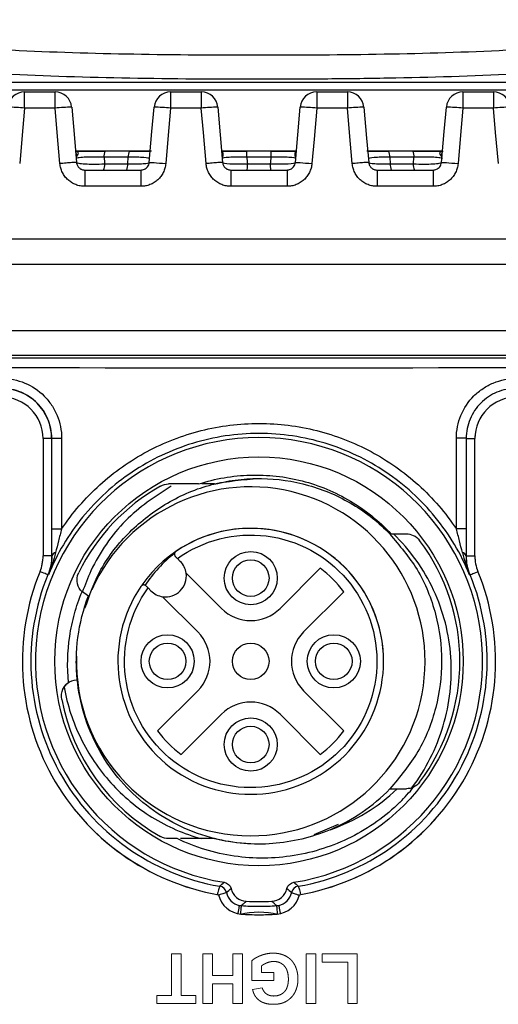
# Model space of a CAD drawing. Header units: millimetres. Extents: x 10 to 272, y 8 to 208.
# Tile 33 of 36: x 157 to 167, y 93 to 112. Entities that reach past the tile are written whole.
import ezdxf

# ---------------------------------------------------------------- set-up
doc = ezdxf.new("R2010")
doc.units = ezdxf.units.MM
doc.linetypes.add('HIDDEN', pattern=[1.905, 1.27, -0.635])

msp = doc.modelspace()

# ---------------------------------------------------------------- linework, layer by layer
at = {"color": 7, "linetype": 'Continuous', "lineweight": 25}
for p, q in [((168.029, 110.988), (156.173, 110.988)), ((156.22, 111.152), (167.982, 111.152)), ((157.394, 110.628), (157.394, 110.956)), ((157.394, 110.956), (158.008, 110.956)), ((158.008, 110.628), (158.008, 110.956)), ((160.327, 110.956), (160.942, 110.956)), ((160.327, 110.956), (160.327, 110.628)), ((160.942, 110.956), (160.942, 110.628)), ((163.26, 110.956), (163.26, 110.628)), ((163.26, 110.956), (163.875, 110.956)), ((163.875, 110.956), (163.875, 110.628)), ((166.194, 110.956), (166.194, 110.628)), ((166.194, 110.956), (166.808, 110.956)), ((166.808, 110.956), (166.808, 110.628)), ((158.008, 110.628), (157.394, 110.628)), ((160.942, 110.628), (160.327, 110.628)), ((161.274, 110.652), (161.371, 109.541)), ((162.831, 109.541), (162.928, 110.652)), ((163.875, 110.628), (163.26, 110.628)), ((166.808, 110.628), (166.194, 110.628)), ((158.419, 109.756), (158.419, 109.756)), ((159.943, 109.769), (158.423, 109.769)), ((159.477, 109.645), (158.991, 109.645)), ((159.465, 109.513), (159.477, 109.645)), ((162.837, 109.769), (161.364, 109.769)), ((162.346, 109.645), (161.856, 109.645)), ((165.785, 109.769), (164.263, 109.769)), ((164.726, 109.645), (164.737, 109.513)), ((165.212, 109.645), (164.726, 109.645)), ((165.2, 109.513), (165.212, 109.645)), ((159.002, 109.513), (159.465, 109.513)), ((161.867, 109.513), (162.335, 109.513)), ((164.737, 109.513), (165.2, 109.513)), ((158.604, 109.389), (159.732, 109.389)), ((161.537, 109.389), (162.665, 109.389)), ((164.47, 109.389), (165.598, 109.389)), ((159.732, 109.062), (158.604, 109.062)), ((162.665, 109.062), (161.537, 109.062)), ((165.598, 109.062), (164.47, 109.062)), ((180.491, 108.002), (143.711, 108.002)), ((143.711, 107.502), (180.491, 107.502)), ((143.711, 106.169), (180.491, 106.169)), ((178.601, 105.669), (145.601, 105.669)), ((157.938, 104.006), (157.768, 104.006)), ((157.768, 104.002), (157.768, 101.652)), ((157.941, 104.008), (157.938, 104.006)), ((157.938, 104.006), (157.938, 101.651)), ((157.941, 104.008), (158.139, 104.008)), ((157.941, 102.189), (157.941, 104.008)), ((158.139, 104.008), (158.139, 102.189)), ((166.063, 102.189), (166.063, 104.008)), ((166.262, 104.008), (166.063, 104.008)), ((166.262, 104.008), (166.262, 102.189)), ((166.264, 104.006), (166.262, 104.008)), ((166.264, 101.651), (166.264, 104.006)), ((166.264, 104.006), (166.434, 104.006)), ((166.434, 101.652), (166.434, 104.002)), ((161.21, 103.092), (160.951, 103.092)), ((157.941, 102.189), (158.139, 102.189)), ((166.262, 102.189), (166.063, 102.189)), ((157.938, 101.651), (157.768, 101.651)), ((160.462, 101.597), (160.52, 101.539)), ((166.264, 101.651), (166.434, 101.651)), ((162.524, 100.596), (163.332, 101.404)), ((160.638, 101.303), (161.345, 100.596)), ((158.661, 100.856), (158.556, 100.926)), ((159.931, 100.949), (159.873, 101.007)), ((163.803, 100.932), (162.995, 100.124)), ((158.678, 100.849), (158.661, 100.856)), ((160.874, 100.124), (160.167, 100.831)), ((158.453, 99.168), (158.435, 99.166)), ((160.066, 98.138), (160.874, 98.946)), ((162.995, 98.946), (163.803, 98.138)), ((161.345, 98.474), (160.537, 97.666)), ((163.332, 97.666), (162.524, 98.474)), ((163.689, 96.259), (163.202, 96.057)), ((161.446, 94.896), (161.446, 94.896)), ((162.757, 94.896), (162.757, 94.896))]:
    msp.add_line(p, q, dxfattribs=at)
at = {"color": 7, "linetype": 'HIDDEN', "lineweight": 18}
for p, q in [((157.768, 104.002), (157.768, 101.652)), ((166.434, 101.652), (166.434, 104.002)), ((160.345, 93.669), (160.537, 93.669)), ((160.345, 92.835), (160.345, 93.669)), ((160.537, 93.669), (160.537, 92.835)), ((160.973, 92.669), (160.973, 93.669)), ((160.973, 93.669), (161.165, 93.669)), ((161.165, 93.669), (161.165, 93.233)), ((161.575, 93.233), (161.575, 93.669)), ((161.575, 93.669), (161.768, 93.669)), ((161.768, 93.669), (161.768, 92.669)), ((163.05, 92.669), (163.05, 93.669)), ((163.05, 93.669), (163.242, 93.669)), ((163.242, 93.669), (163.242, 92.669)), ((163.37, 93.669), (164.075, 93.669)), ((163.37, 93.502), (163.37, 93.669)), ((164.075, 93.669), (164.075, 92.669)), ((161.96, 93.13), (161.96, 93.532)), ((162.152, 93.427), (162.152, 93.297)), ((163.883, 93.502), (163.37, 93.502)), ((163.883, 92.669), (163.883, 93.502)), ((161.165, 93.233), (161.575, 93.233)), ((162.152, 93.297), (162.396, 93.297)), ((162.396, 93.297), (162.396, 93.13)), ((161.165, 93.066), (161.165, 92.669)), ((161.575, 93.066), (161.165, 93.066)), ((161.575, 92.669), (161.575, 93.066)), ((162.396, 93.13), (161.96, 93.13)), ((160.05, 92.669), (160.05, 92.835)), ((160.05, 92.835), (160.345, 92.835)), ((160.537, 92.835), (160.832, 92.835)), ((160.832, 92.835), (160.832, 92.669)), ((161.973, 92.951), (162.165, 92.989)), ((160.832, 92.669), (160.05, 92.669)), ((161.165, 92.669), (160.973, 92.669)), ((161.768, 92.669), (161.575, 92.669)), ((163.242, 92.669), (163.05, 92.669)), ((164.075, 92.669), (163.883, 92.669))]:
    msp.add_line(p, q, dxfattribs=at)
at = {"color": 7, "linetype": 'Continuous', "lineweight": 25, "flags": 128}
for points in [[(157.394, 110.628), (157.339, 110.007), (157.297, 109.518)], [(158.106, 109.518), (158.051, 110.14), (158.008, 110.628)], [(158.341, 110.652), (158.395, 110.03), (158.438, 109.541)], [(159.898, 109.541), (159.952, 110.163), (159.995, 110.652)], [(160.327, 110.628), (160.273, 110.007), (160.23, 109.518)], [(161.039, 109.518), (160.985, 110.14), (160.942, 110.628)], [(163.26, 110.628), (163.206, 110.007), (163.163, 109.518)], [(163.972, 109.518), (163.918, 110.14), (163.875, 110.628)], [(164.207, 110.652), (164.262, 110.03), (164.304, 109.541)], [(165.765, 109.541), (165.819, 110.163), (165.862, 110.652)], [(166.194, 110.628), (166.139, 110.007), (166.097, 109.518)], [(166.906, 109.518), (166.851, 110.14), (166.808, 110.628)], [(158.991, 109.645), (159, 109.53), (159.002, 109.513)], [(157.938, 101.651), (157.939, 101.651), (157.943, 101.65)], [(166.26, 101.65), (166.263, 101.651), (166.264, 101.651)], [(157.863, 101.272), (157.859, 101.273), (157.848, 101.278), (157.831, 101.285), (157.808, 101.294), (157.78, 101.306), (157.748, 101.319), (157.714, 101.333), (157.706, 101.336)], [(166.339, 101.272), (166.343, 101.273), (166.354, 101.278), (166.371, 101.285), (166.394, 101.294), (166.422, 101.306), (166.454, 101.319), (166.488, 101.333), (166.496, 101.336)], [(157.873, 101.27), (157.869, 101.27), (157.865, 101.271), (157.863, 101.272)], [(166.339, 101.272), (166.338, 101.271), (166.333, 101.27), (166.33, 101.27)], [(161.706, 94.64), (161.705, 94.636), (161.703, 94.624), (161.699, 94.606), (161.694, 94.582), (161.688, 94.552), (161.682, 94.519), (161.674, 94.482), (161.673, 94.475)], [(162.496, 94.64), (162.497, 94.636), (162.499, 94.624), (162.503, 94.606), (162.508, 94.582), (162.514, 94.552), (162.521, 94.519), (162.528, 94.482), (162.529, 94.475)]]:
    msp.add_lwpolyline(points, dxfattribs=at)
at = {"color": 7, "linetype": 'Continuous', "lineweight": 25}
for centre, radius in [((162.101, 99.535), 4.1), ((161.935, 101.204), 0.533), ((161.935, 101.204), 0.367), ((160.266, 99.535), 0.533), ((163.603, 99.535), 0.533), ((160.266, 99.535), 0.367), ((161.935, 99.535), 0.367), ((163.603, 99.535), 0.367), ((161.935, 97.866), 0.533), ((161.935, 97.866), 0.367)]:
    msp.add_circle(centre, radius, dxfattribs=at)
for centre, radius, start, end in [((157.394, 110.622), 0.333, 90, 175), ((158.008, 110.622), 0.333, 5, 90), ((160.327, 110.622), 0.333, 90, 175), ((160.942, 110.622), 0.333, 5, 90), ((163.26, 110.622), 0.333, 90, 175), ((163.875, 110.622), 0.333, 5, 90), ((166.194, 110.622), 0.333, 90, 175), ((166.808, 110.622), 0.333, 5, 90), ((156.894, 105.866), 4.789, 84.0057, 87.9894), ((158.509, 105.866), 4.789, 92.0106, 95.9943), ((159.827, 105.866), 4.789, 84.0057, 87.9894), ((161.442, 105.866), 4.789, 92.0106, 95.9943), ((162.76, 105.866), 4.789, 84.0057, 87.9894), ((164.375, 105.866), 4.789, 92.0106, 95.9943), ((165.694, 105.866), 4.789, 84.0057, 87.9894), ((167.309, 105.866), 4.789, 92.0106, 95.9943), ((158.532, 109.767), 0.113, 185.7211, 225.5001), ((159.197, 109.669), 0.208, 151.4586, 186.7236), ((159.714, 109.67), 0.239, 155.5836, 185.9439), ((161.454, 109.691), 0.0959, 185.1175, 205.7377), ((162.748, 109.691), 0.0959, 334.2623, 354.8825), ((164.488, 109.67), 0.239, 354.0561, 24.4164), ((165.005, 109.669), 0.208, 353.2764, 28.5414), ((165.671, 109.767), 0.113, 314.4999, 354.2789), ((158.795, 109.488), 0.209, 331.5956, 6.6991), ((159.228, 109.488), 0.238, 335.5234, 5.9559), ((164.974, 109.488), 0.238, 174.0441, 204.4766), ((165.408, 109.488), 0.209, 173.3009, 208.4044), ((156.934, 104.002), 0.833, 0, 90), ((167.268, 104.002), 0.833, 90, 180), ((162.101, 99.535), 4.487, 278.9434, 261.0566), ((162.101, 99.535), 4.033, 119.405, 153.8312), ((161.935, 99.535), 3.5, 270, 155.8264), ((161.935, 99.535), 2.667, 145.7135, 124.2865), ((161.935, 99.535), 2.667, 90, 145.0136), ((161.935, 99.535), 2.667, 0, 90), ((162.101, 99.535), 4.033, 323.0656, 36.9344), ((158.033, 101.623), 0.0942, 99.2169, 163.2987), ((166.169, 101.623), 0.0942, 16.7013, 80.7831), ((156.934, 101.652), 0.833, 337.7265, 0), ((162.101, 99.535), 2.75, 128.0648, 146.3064), ((160.226, 101.244), 0.417, 8.1301, 45), ((167.268, 101.652), 0.833, 180, 202.2735), ((162.101, 99.535), 4.75, 157.7265, 260.1846), ((162.101, 99.535), 4.75, 279.8154, 22.2735), ((161.935, 99.535), 2.333, 36.7868, 53.2132), ((162.101, 99.535), 4.58, 157.7193, 260.0737), ((160.226, 101.244), 0.417, 261.8699, 8.1301), ((162.101, 99.535), 4.58, 279.9263, 22.2807), ((160.226, 101.244), 0.417, 225, 261.8699), ((161.935, 101.185), 0.833, 225, 315), ((160.285, 99.535), 0.833, 315, 45), ((163.585, 99.535), 0.833, 135, 225), ((161.935, 99.535), 3.5, 178.322, 270), ((162.101, 99.535), 4.033, 190.9188, 240.595), ((161.935, 97.885), 0.833, 45, 135), ((161.935, 99.535), 2.333, 216.7868, 233.2132), ((161.935, 99.535), 2.333, 306.7868, 323.2132), ((162.101, 99.535), 3.667, 292.9123, 315.7914), ((162.101, 99.535), 4, 315, 320.9015), ((151.146, 106.99), 15.701, 310.3489, 310.7905), ((161.283, 94.86), 0.167, 12.4208, 80.0559), ((161.283, 94.86), 0.167, 12.4254, 80.057), ((162.919, 94.86), 0.167, 99.9441, 167.5792), ((162.919, 94.86), 0.167, 99.943, 167.5746), ((173.05, 106.983), 15.692, 229.2094, 229.6512), ((161.779, 94.963), 0.5, 192.5256, 265.9759), ((151.476, 106.542), 15.33, 310.5642, 311.0286), ((162.423, 94.963), 0.5, 274.0241, 347.4744), ((172.777, 106.601), 15.408, 228.9726, 229.4346), ((162.905, 94.416), 1.179, 169.3005, 177.5683), ((162.101, 99.535), 4.82, 266.9692, 273.0308), ((161.297, 94.416), 1.179, 2.4317, 10.6995), ((162.101, 92.835), 1.667, 77.0346, 102.9654), ((162.101, 99.535), 5.083, 265.9759, 274.0241)]:
    msp.add_arc(centre, radius, start, end, dxfattribs=at)
at = {"color": 7, "linetype": 'HIDDEN', "lineweight": 18}
for centre, radius, start, end in [((156.934, 104.002), 0.833, 0, 90), ((167.268, 104.002), 0.833, 90, 180), ((156.934, 101.652), 0.833, 337.7265, 0), ((167.268, 101.652), 0.833, 180, 202.2735), ((162.101, 99.535), 4.75, 157.7265, 260.1846), ((162.101, 99.535), 4.75, 279.8154, 22.2735), ((161.779, 94.963), 0.5, 192.5256, 265.9759), ((162.423, 94.963), 0.5, 274.0241, 347.4744), ((162.101, 99.535), 5.083, 265.9759, 274.0241)]:
    msp.add_arc(centre, radius, start, end, dxfattribs=at)
at = {"color": 7, "linetype": 'Continuous', "lineweight": 25}
for centre, major_axis, ratio, start_param, end_param in [((162.101, 113.185), (433.133, 0), 0.017455, 4.674373, 4.750405), ((162.101, 112.985), (433.333, 0), 0.017447, 4.674373, 4.750405), ((156.938, 104.005), (0.707, 0.707), 0.999817, 5.497939, 7.068431)]:
    msp.add_ellipse(centre, major_axis=major_axis, ratio=ratio, start_param=start_param, end_param=end_param, dxfattribs=at)
for points, knots in [([(152.548, 112.404), (153.256, 112.217), (153.995, 112.089), (155.145, 111.947), (155.535, 111.908), (156.33, 111.843), (156.733, 111.817), (157.945, 111.755), (158.762, 111.731), (160.415, 111.702), (161.251, 111.697), (162.941, 111.697), (163.781, 111.702), (165.44, 111.731), (166.261, 111.755), (167.479, 111.818), (167.882, 111.844), (168.673, 111.908), (169.062, 111.947), (170.208, 112.089), (170.946, 112.217), (171.654, 112.404)], [0, 0, 0, 0, 0.125, 0.125, 0.1875, 0.1875, 0.25, 0.25, 0.375, 0.375, 0.5, 0.5, 0.625, 0.625, 0.75, 0.75, 0.8125, 0.8125, 0.875, 0.875, 1, 1, 1, 1]), ([(171.911, 111.953), (171.19, 111.758), (170.438, 111.623), (169.265, 111.474), (168.867, 111.433), (168.056, 111.364), (167.642, 111.337), (166.389, 111.27), (165.544, 111.245), (164.262, 111.222), (163.832, 111.217), (162.967, 111.21), (162.532, 111.208), (161.222, 111.208), (160.36, 111.214), (158.657, 111.245), (157.816, 111.27), (156.571, 111.336), (156.157, 111.364), (155.342, 111.432), (154.942, 111.473), (153.765, 111.623), (153.012, 111.758), (152.292, 111.953)], [0, 0, 0, 0, 0.125, 0.125, 0.1875, 0.1875, 0.25, 0.25, 0.375, 0.375, 0.4375, 0.4375, 0.5, 0.5, 0.625, 0.625, 0.75, 0.75, 0.8125, 0.8125, 0.875, 0.875, 1, 1, 1, 1]), ([(158.413, 109.769), (158.484, 109.769), (158.578, 109.769), (158.734, 109.769), (158.79, 109.769), (158.902, 109.769), (158.958, 109.769), (159.014, 109.769)], [0, 0, 0, 0, 0.5, 0.5, 0.75, 0.75, 1, 1, 1, 1]), ([(158.413, 109.769), (158.433, 109.769), (158.448, 109.764), (158.466, 109.75), (158.469, 109.741), (158.469, 109.715), (158.461, 109.698), (158.452, 109.686)], [0, 0, 0, 0, 0.25, 0.25, 0.5, 0.5, 1, 1, 1, 1]), ([(158.452, 109.686), (158.445, 109.675), (158.439, 109.664), (158.435, 109.653), (158.433, 109.644), (158.431, 109.636), (158.431, 109.628), (158.431, 109.624), (158.431, 109.621), (158.431, 109.618), (158.431, 109.617), (158.431, 109.617), (158.431, 109.616)], [0, 0, 0, 0, 0.0001658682, 0.0001658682, 0.0001658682, 0.0002887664, 0.0002887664, 0.0002887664, 0.00033748, 0.00033748, 0.00033748, 0.0003433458, 0.0003433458, 0.0003433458, 0.0003433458]), ([(158.991, 109.645), (158.919, 109.648), (158.845, 109.649), (158.708, 109.649), (158.644, 109.648), (158.54, 109.642), (158.498, 109.638), (158.444, 109.628), (158.431, 109.623), (158.431, 109.616)], [0, 0, 0, 0, 0.25, 0.25, 0.5, 0.5, 0.75, 0.75, 1, 1, 1, 1]), ([(159.904, 109.616), (159.905, 109.626), (159.865, 109.634), (159.71, 109.645), (159.598, 109.647), (159.477, 109.645)], [0, 0, 0, 0, 0.5, 0.5, 1, 1, 1, 1]), ([(159.497, 109.769), (159.512, 109.769), (159.6, 109.769), (159.759, 109.769), (159.864, 109.769), (159.918, 109.769)], [0, 0, 0, 0, 0.095348, 0.541749, 1, 1, 1, 1]), ([(161.351, 109.769), (161.384, 109.769), (161.463, 109.769), (161.643, 109.769), (161.786, 109.769), (161.858, 109.769)], [0, 0, 0, 0, 0.265881, 0.632951, 1, 1, 1, 1]), ([(161.352, 109.754), (161.354, 109.753), (161.359, 109.751), (161.372, 109.735), (161.38, 109.697), (161.372, 109.668), (161.368, 109.65)], [0, 0, 0, 0, 0.039373, 0.095323, 0.428053, 1, 1, 1, 1]), ([(161.856, 109.645), (161.79, 109.647), (161.723, 109.648), (161.602, 109.647), (161.547, 109.645), (161.412, 109.637), (161.363, 109.627), (161.364, 109.616)], [0, 0, 0, 0, 0.25, 0.25, 0.5, 0.5, 1, 1, 1, 1]), ([(161.856, 109.645), (161.856, 109.68), (161.857, 109.712), (161.857, 109.756), (161.858, 109.769), (161.858, 109.769)], [0, 0, 0, 0, 0.5, 0.5, 1, 1, 1, 1]), ([(162.346, 109.645), (162.346, 109.68), (162.346, 109.712), (162.345, 109.756), (162.345, 109.769), (162.344, 109.769)], [0, 0, 0, 0, 0.5, 0.5, 1, 1, 1, 1]), ([(162.344, 109.769), (162.416, 109.769), (162.559, 109.769), (162.739, 109.769), (162.818, 109.769), (162.851, 109.769)], [0, 0, 0, 0, 0.367012, 0.734104, 1, 1, 1, 1]), ([(162.838, 109.616), (162.839, 109.627), (162.79, 109.637), (162.656, 109.645), (162.6, 109.647), (162.479, 109.648), (162.412, 109.647), (162.346, 109.645)], [0, 0, 0, 0, 0.5, 0.5, 0.75, 0.75, 1, 1, 1, 1]), ([(162.834, 109.65), (162.83, 109.669), (162.824, 109.698), (162.829, 109.739), (162.846, 109.752), (162.85, 109.755)], [0, 0, 0, 0, 0.597002, 0.90482, 1, 1, 1, 1]), ([(164.284, 109.769), (164.297, 109.769), (164.349, 109.769), (164.495, 109.769), (164.635, 109.769), (164.705, 109.769)], [0, 0, 0, 0, 0.136059, 0.567993, 1, 1, 1, 1]), ([(164.726, 109.645), (164.665, 109.646), (164.607, 109.646), (164.5, 109.644), (164.453, 109.643), (164.338, 109.635), (164.297, 109.626), (164.298, 109.616)], [0, 0, 0, 0, 0.25, 0.25, 0.5, 0.5, 1, 1, 1, 1]), ([(165.188, 109.769), (165.244, 109.769), (165.3, 109.769), (165.412, 109.769), (165.468, 109.769), (165.625, 109.769), (165.718, 109.769), (165.789, 109.769)], [0, 0, 0, 0, 0.25, 0.25, 0.5, 0.5, 1, 1, 1, 1]), ([(165.771, 109.616), (165.772, 109.623), (165.758, 109.628), (165.704, 109.638), (165.663, 109.642), (165.558, 109.648), (165.494, 109.649), (165.357, 109.649), (165.283, 109.648), (165.212, 109.645)], [0, 0, 0, 0, 0.25, 0.25, 0.5, 0.5, 0.75, 0.75, 1, 1, 1, 1]), ([(165.75, 109.686), (165.741, 109.698), (165.733, 109.715), (165.734, 109.741), (165.736, 109.75), (165.754, 109.764), (165.77, 109.769), (165.789, 109.769)], [0, 0, 0, 0, 0.5, 0.5, 0.75, 0.75, 1, 1, 1, 1]), ([(165.75, 109.686), (165.757, 109.675), (165.763, 109.664), (165.767, 109.653), (165.77, 109.644), (165.771, 109.636), (165.771, 109.628), (165.772, 109.624), (165.771, 109.621), (165.771, 109.618), (165.771, 109.617), (165.771, 109.617), (165.771, 109.616)], [0, 0, 0, 0, 0.0001658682, 0.0001658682, 0.0001658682, 0.0002887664, 0.0002887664, 0.0002887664, 0.00033748, 0.00033748, 0.00033748, 0.0003433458, 0.0003433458, 0.0003433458, 0.0003433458]), ([(165.781, 109.778), (165.782, 109.773), (165.783, 109.765), (165.783, 109.758), (165.783, 109.755), (165.783, 109.756), (165.783, 109.756)], [0, 0, 0, 0, 0.391323, 0.660938, 0.892215, 1, 1, 1, 1]), ([(158.438, 109.541), (158.438, 109.542), (158.43, 109.542), (158.398, 109.541), (158.373, 109.539), (158.308, 109.535), (158.269, 109.532), (158.187, 109.525), (158.145, 109.521), (158.106, 109.518)], [0, 0, 0, 0, 0.25, 0.25, 0.5, 0.5, 0.75, 0.75, 1, 1, 1, 1]), ([(158.604, 109.062), (158.588, 109.062), (158.558, 109.063), (158.512, 109.07), (158.467, 109.08), (158.408, 109.1), (158.339, 109.134), (158.265, 109.19), (158.202, 109.259), (158.154, 109.339), (158.119, 109.426), (158.11, 109.487), (158.106, 109.518)], [0, 0, 0, 0, 0.062082, 0.123991, 0.186268, 0.249446, 0.374477, 0.498751, 0.622897, 0.748779, 0.874884, 1, 1, 1, 1]), ([(158.438, 109.541), (158.439, 109.53), (158.442, 109.509), (158.455, 109.479), (158.471, 109.454), (158.491, 109.432), (158.513, 109.415), (158.535, 109.403), (158.559, 109.395), (158.581, 109.39), (158.596, 109.389), (158.604, 109.389)], [0, 0, 0, 0, 0.134379, 0.26294, 0.385683, 0.502607, 0.613713, 0.719003, 0.818479, 0.912143, 1, 1, 1, 1]), ([(158.438, 109.541), (158.438, 109.535), (158.453, 109.529), (158.512, 109.519), (158.555, 109.515), (158.66, 109.51), (158.724, 109.508), (158.859, 109.508), (158.931, 109.51), (159.002, 109.513)], [0, 0, 0, 0, 0.25, 0.25, 0.5, 0.5, 0.75, 0.75, 1, 1, 1, 1]), ([(159.465, 109.513), (159.585, 109.511), (159.696, 109.512), (159.853, 109.523), (159.897, 109.531), (159.898, 109.541)], [0, 0, 0, 0, 0.5, 0.5, 1, 1, 1, 1]), ([(159.732, 109.389), (159.743, 109.39), (159.766, 109.391), (159.801, 109.403), (159.835, 109.423), (159.866, 109.453), (159.89, 109.494), (159.895, 109.525), (159.898, 109.541)], [0, 0, 0, 0, 0.134039, 0.281131, 0.441276, 0.614474, 0.800719, 1, 1, 1, 1]), ([(160.23, 109.518), (160.228, 109.503), (160.225, 109.472), (160.214, 109.427), (160.199, 109.383), (160.174, 109.326), (160.133, 109.259), (160.071, 109.19), (159.997, 109.134), (159.913, 109.093), (159.824, 109.067), (159.763, 109.063), (159.732, 109.062)], [0, 0, 0, 0, 0.062604, 0.125017, 0.187795, 0.251484, 0.376892, 0.50151, 0.625312, 0.750814, 0.87591, 1, 1, 1, 1]), ([(159.898, 109.541), (159.898, 109.543), (159.934, 109.541), (160.057, 109.533), (160.143, 109.526), (160.23, 109.518)], [0, 0, 0, 0, 0.5, 0.5, 1, 1, 1, 1]), ([(161.371, 109.541), (161.371, 109.542), (161.364, 109.542), (161.331, 109.541), (161.306, 109.539), (161.241, 109.535), (161.202, 109.532), (161.12, 109.525), (161.078, 109.521), (161.039, 109.518)], [0, 0, 0, 0, 0.25, 0.25, 0.5, 0.5, 0.75, 0.75, 1, 1, 1, 1]), ([(161.537, 109.062), (161.522, 109.062), (161.491, 109.063), (161.445, 109.07), (161.4, 109.08), (161.342, 109.1), (161.272, 109.134), (161.198, 109.19), (161.135, 109.259), (161.087, 109.339), (161.052, 109.426), (161.043, 109.487), (161.039, 109.518)], [0, 0, 0, 0, 0.062082, 0.123991, 0.186268, 0.249446, 0.374477, 0.498751, 0.622897, 0.748779, 0.874884, 1, 1, 1, 1]), ([(161.371, 109.541), (161.373, 109.53), (161.376, 109.509), (161.388, 109.479), (161.404, 109.454), (161.424, 109.432), (161.446, 109.415), (161.469, 109.403), (161.492, 109.395), (161.515, 109.39), (161.53, 109.389), (161.537, 109.389)], [0, 0, 0, 0, 0.134379, 0.26294, 0.385683, 0.502607, 0.613713, 0.719003, 0.818479, 0.912143, 1, 1, 1, 1]), ([(161.371, 109.541), (161.372, 109.53), (161.425, 109.521), (161.607, 109.51), (161.737, 109.509), (161.868, 109.513)], [0, 0, 0, 0, 0.5, 0.5, 1, 1, 1, 1]), ([(161.866, 109.389), (161.866, 109.389), (161.867, 109.401), (161.867, 109.446), (161.867, 109.478), (161.868, 109.513)], [0, 0, 0, 0, 0.5, 0.5, 1, 1, 1, 1]), ([(162.335, 109.513), (162.466, 109.509), (162.595, 109.51), (162.778, 109.521), (162.83, 109.53), (162.831, 109.541)], [0, 0, 0, 0, 0.5, 0.5, 1, 1, 1, 1]), ([(162.336, 109.389), (162.336, 109.389), (162.336, 109.401), (162.335, 109.446), (162.335, 109.478), (162.335, 109.513)], [0, 0, 0, 0, 0.5, 0.5, 1, 1, 1, 1]), ([(162.665, 109.389), (162.676, 109.39), (162.699, 109.391), (162.734, 109.403), (162.769, 109.423), (162.799, 109.453), (162.823, 109.494), (162.828, 109.525), (162.831, 109.541)], [0, 0, 0, 0, 0.134039, 0.281131, 0.441276, 0.614474, 0.800719, 1, 1, 1, 1]), ([(163.163, 109.518), (163.162, 109.503), (163.158, 109.472), (163.147, 109.427), (163.132, 109.383), (163.107, 109.326), (163.067, 109.259), (163.004, 109.19), (162.93, 109.134), (162.847, 109.093), (162.757, 109.067), (162.696, 109.063), (162.665, 109.062)], [0, 0, 0, 0, 0.062604, 0.125017, 0.187795, 0.251484, 0.376892, 0.50151, 0.625312, 0.750814, 0.87591, 1, 1, 1, 1]), ([(162.831, 109.541), (162.831, 109.543), (162.867, 109.541), (162.99, 109.533), (163.076, 109.526), (163.163, 109.518)], [0, 0, 0, 0, 0.5, 0.5, 1, 1, 1, 1]), ([(164.304, 109.541), (164.304, 109.542), (164.297, 109.542), (164.265, 109.541), (164.239, 109.539), (164.174, 109.535), (164.135, 109.532), (164.054, 109.525), (164.011, 109.521), (163.972, 109.518)], [0, 0, 0, 0, 0.25, 0.25, 0.5, 0.5, 0.75, 0.75, 1, 1, 1, 1]), ([(164.47, 109.062), (164.455, 109.062), (164.424, 109.063), (164.379, 109.07), (164.334, 109.08), (164.275, 109.1), (164.205, 109.134), (164.131, 109.19), (164.069, 109.259), (164.02, 109.339), (163.985, 109.426), (163.977, 109.487), (163.972, 109.518)], [0, 0, 0, 0, 0.062082, 0.123991, 0.186268, 0.249446, 0.374477, 0.498751, 0.622897, 0.748779, 0.874884, 1, 1, 1, 1]), ([(164.304, 109.541), (164.306, 109.53), (164.309, 109.509), (164.321, 109.479), (164.338, 109.454), (164.357, 109.432), (164.379, 109.415), (164.402, 109.403), (164.425, 109.395), (164.448, 109.39), (164.463, 109.389), (164.47, 109.389)], [0, 0, 0, 0, 0.134379, 0.26294, 0.385683, 0.502607, 0.613713, 0.719003, 0.818479, 0.912143, 1, 1, 1, 1]), ([(164.304, 109.541), (164.305, 109.531), (164.349, 109.523), (164.507, 109.512), (164.617, 109.511), (164.737, 109.513)], [0, 0, 0, 0, 0.5, 0.5, 1, 1, 1, 1]), ([(165.2, 109.513), (165.271, 109.51), (165.343, 109.508), (165.478, 109.508), (165.542, 109.51), (165.647, 109.515), (165.69, 109.519), (165.749, 109.529), (165.764, 109.535), (165.765, 109.541)], [0, 0, 0, 0, 0.25, 0.25, 0.5, 0.5, 0.75, 0.75, 1, 1, 1, 1]), ([(165.598, 109.389), (165.61, 109.39), (165.633, 109.391), (165.668, 109.403), (165.702, 109.423), (165.732, 109.453), (165.756, 109.494), (165.762, 109.525), (165.765, 109.541)], [0, 0, 0, 0, 0.134039, 0.281131, 0.441276, 0.614474, 0.800719, 1, 1, 1, 1]), ([(166.097, 109.518), (166.095, 109.503), (166.091, 109.472), (166.081, 109.427), (166.066, 109.383), (166.041, 109.326), (166, 109.259), (165.938, 109.19), (165.864, 109.134), (165.78, 109.093), (165.691, 109.067), (165.629, 109.063), (165.598, 109.062)], [0, 0, 0, 0, 0.062604, 0.125017, 0.187795, 0.251484, 0.376892, 0.50151, 0.625312, 0.750814, 0.87591, 1, 1, 1, 1]), ([(165.765, 109.541), (165.765, 109.543), (165.801, 109.541), (165.923, 109.533), (166.01, 109.526), (166.097, 109.518)], [0, 0, 0, 0, 0.5, 0.5, 1, 1, 1, 1]), ([(158.604, 109.389), (158.604, 109.389), (158.604, 109.354), (158.604, 109.233), (158.604, 109.148), (158.604, 109.062)], [0, 0, 0, 0, 0.5, 0.5, 1, 1, 1, 1]), ([(159.732, 109.389), (159.732, 109.389), (159.732, 109.382), (159.732, 109.35), (159.732, 109.325), (159.732, 109.262), (159.732, 109.223), (159.732, 109.142), (159.732, 109.101), (159.732, 109.062)], [0, 0, 0, 0, 0.25, 0.25, 0.5, 0.5, 0.75, 0.75, 1, 1, 1, 1]), ([(161.537, 109.389), (161.537, 109.389), (161.537, 109.354), (161.537, 109.233), (161.537, 109.148), (161.537, 109.062)], [0, 0, 0, 0, 0.5, 0.5, 1, 1, 1, 1]), ([(162.665, 109.389), (162.665, 109.389), (162.665, 109.382), (162.665, 109.35), (162.665, 109.325), (162.665, 109.262), (162.665, 109.223), (162.665, 109.142), (162.665, 109.101), (162.665, 109.062)], [0, 0, 0, 0, 0.25, 0.25, 0.5, 0.5, 0.75, 0.75, 1, 1, 1, 1]), ([(164.47, 109.389), (164.47, 109.389), (164.47, 109.354), (164.47, 109.233), (164.47, 109.148), (164.47, 109.062)], [0, 0, 0, 0, 0.5, 0.5, 1, 1, 1, 1]), ([(165.598, 109.389), (165.598, 109.389), (165.598, 109.382), (165.598, 109.35), (165.598, 109.325), (165.598, 109.262), (165.598, 109.223), (165.598, 109.142), (165.598, 109.101), (165.598, 109.062)], [0, 0, 0, 0, 0.25, 0.25, 0.5, 0.5, 0.75, 0.75, 1, 1, 1, 1]), ([(156.938, 105.208), (157.097, 105.208), (157.254, 105.176), (157.543, 105.057), (157.677, 104.967), (157.843, 104.801), (157.893, 104.739), (157.98, 104.609), (158.017, 104.54), (158.077, 104.395), (158.101, 104.319), (158.131, 104.165), (158.139, 104.088), (158.139, 104.008)], [0, 0, 0, 0, 0.25, 0.25, 0.5, 0.5, 0.625, 0.625, 0.75, 0.75, 0.875, 0.875, 1, 1, 1, 1]), ([(166.063, 104.008), (166.063, 104.167), (166.095, 104.324), (166.215, 104.613), (166.305, 104.747), (166.471, 104.912), (166.533, 104.963), (166.663, 105.05), (166.732, 105.087), (166.877, 105.147), (166.954, 105.17), (167.107, 105.2), (167.185, 105.208), (167.264, 105.208)], [0, 0, 0, 0, 0.25, 0.25, 0.5, 0.5, 0.625, 0.625, 0.75, 0.75, 0.875, 0.875, 1, 1, 1, 1]), ([(157.941, 104.008), (157.941, 104.074), (157.934, 104.139), (157.909, 104.267), (157.89, 104.33), (157.839, 104.452), (157.809, 104.509), (157.736, 104.618), (157.694, 104.669), (157.556, 104.807), (157.444, 104.882), (157.204, 104.982), (157.073, 105.008), (156.941, 105.008)], [0, 0, 0, 0, 0.125, 0.125, 0.25, 0.25, 0.375, 0.375, 0.5, 0.5, 0.75, 0.75, 1, 1, 1, 1]), ([(167.262, 105.008), (167.196, 105.008), (167.131, 105.002), (167.003, 104.976), (166.939, 104.957), (166.818, 104.907), (166.761, 104.876), (166.652, 104.804), (166.601, 104.762), (166.462, 104.623), (166.388, 104.512), (166.288, 104.272), (166.262, 104.14), (166.262, 104.008)], [0, 0, 0, 0, 0.125, 0.125, 0.25, 0.25, 0.375, 0.375, 0.5, 0.5, 0.75, 0.75, 1, 1, 1, 1]), ([(158.139, 102.189), (158.247, 102.351), (158.365, 102.506), (158.621, 102.802), (158.759, 102.943), (159.192, 103.335), (159.509, 103.558), (160.027, 103.835), (160.206, 103.917), (160.569, 104.056), (160.753, 104.115), (161.318, 104.256), (161.711, 104.305), (162.298, 104.305), (162.495, 104.293), (162.883, 104.245), (163.264, 104.173), (163.634, 104.056), (163.999, 103.916), (164.178, 103.833), (164.693, 103.558), (165.01, 103.335), (165.446, 102.94), (165.583, 102.8), (165.837, 102.505), (165.955, 102.351), (166.063, 102.189)], [0, 0, 0, 0, 0.0625, 0.0625, 0.125, 0.125, 0.25, 0.25, 0.3125, 0.3125, 0.375, 0.375, 0.5, 0.5, 0.5625, 0.5625, 0.625, 0.6875, 0.6875, 0.75, 0.75, 0.875, 0.875, 0.9375, 0.9375, 1, 1, 1, 1]), ([(166.33, 101.27), (166.243, 101.479), (166.141, 101.683), (165.911, 102.07), (165.782, 102.253), (165.499, 102.6), (165.343, 102.764), (165.009, 103.068), (164.655, 103.345), (164.265, 103.567), (163.857, 103.761), (163.645, 103.842), (163.217, 103.973), (162.999, 104.022), (162.554, 104.088), (162.326, 104.105), (161.875, 104.105), (161.649, 104.088), (161.201, 104.021), (160.764, 103.922), (160.345, 103.76), (159.937, 103.567), (159.74, 103.454), (159.368, 103.205), (159.192, 103.067), (158.859, 102.764), (158.702, 102.598), (158.418, 102.251), (158.29, 102.067), (158.06, 101.682), (157.959, 101.479), (157.873, 101.27)], [0, 0, 0, 0, 0.0625, 0.0625, 0.125, 0.125, 0.1875, 0.1875, 0.25, 0.3125, 0.3125, 0.375, 0.375, 0.4375, 0.4375, 0.5, 0.5, 0.5625, 0.5625, 0.625, 0.6875, 0.6875, 0.75, 0.75, 0.8125, 0.8125, 0.875, 0.875, 0.9375, 0.9375, 1, 1, 1, 1]), ([(158.607, 100.599), (158.701, 100.863), (158.902, 101.429), (159.483, 102.157), (160.245, 102.745), (161.141, 103.129), (161.783, 103.178), (162.101, 103.202)], [0, 0, 0, 0, 0.179905, 0.384042, 0.588178, 0.795864, 1, 1, 1, 1]), ([(160.888, 103.092), (161.055, 103.145), (161.226, 103.188), (161.574, 103.247), (161.748, 103.265), (162.097, 103.275), (162.272, 103.268), (162.623, 103.23), (162.797, 103.197), (163.136, 103.11), (163.301, 103.054), (163.625, 102.92), (163.784, 102.84), (164.237, 102.57), (164.509, 102.351), (164.751, 102.092)], [0, 0, 0, 0, 0.125, 0.125, 0.25, 0.25, 0.375, 0.375, 0.5, 0.5, 0.625, 0.625, 0.75, 0.75, 1, 1, 1, 1]), ([(161.21, 103.092), (161.366, 103.131), (161.524, 103.16), (161.84, 103.196), (161.997, 103.204), (162.465, 103.197), (162.785, 103.152), (163.407, 102.977), (163.708, 102.847), (164.123, 102.598), (164.255, 102.507), (164.504, 102.309), (164.62, 102.204), (164.729, 102.092)], [0, 0, 0, 0, 0.125, 0.125, 0.25, 0.25, 0.5, 0.5, 0.75, 0.75, 0.875, 0.875, 1, 1, 1, 1]), ([(160.337, 103.051), (160.014, 102.838), (159.521, 102.513), (159.024, 101.89), (158.735, 101.405), (158.608, 101.067), (158.554, 100.922)], [0, 0, 0, 0, 0.405568, 0.618455, 0.836906, 1, 1, 1, 1]), ([(157.943, 101.65), (157.942, 101.734), (157.941, 101.824), (157.941, 102.004), (157.941, 102.096), (157.941, 102.189)], [0, 0, 0, 0, 0.5, 0.5, 1, 1, 1, 1]), ([(158.139, 102.189), (158.117, 102.109), (158.096, 102.03), (158.056, 101.872), (158.036, 101.793), (158.018, 101.716)], [0, 0, 0, 0, 0.5, 0.5, 1, 1, 1, 1]), ([(160.462, 101.597), (160.98, 101.966), (161.617, 102.128), (162.879, 101.97), (163.457, 101.658), (164.279, 100.687), (164.492, 100.066), (164.44, 98.795), (164.175, 98.193), (163.277, 97.294), (162.674, 97.03), (161.404, 96.978), (160.782, 97.191), (159.812, 98.013), (159.499, 98.591), (159.342, 99.853), (159.504, 100.49), (159.873, 101.007)], [0, 0, 0, 0, 0.125, 0.125, 0.25, 0.25, 0.375, 0.375, 0.5, 0.5, 0.625, 0.625, 0.75, 0.75, 0.875, 0.875, 1, 1, 1, 1]), ([(166.184, 101.716), (166.166, 101.793), (166.147, 101.872), (166.106, 102.03), (166.085, 102.109), (166.063, 102.189)], [0, 0, 0, 0, 0.5, 0.5, 1, 1, 1, 1]), ([(166.262, 102.189), (166.262, 102.096), (166.261, 102.003), (166.261, 101.822), (166.26, 101.734), (166.26, 101.65)], [0, 0, 0, 0, 0.5, 0.5, 1, 1, 1, 1]), ([(164.726, 102.086), (164.922, 101.857), (165.329, 101.382), (165.681, 100.493), (165.81, 99.541), (165.685, 98.595), (165.337, 97.704), (164.931, 97.219), (164.729, 96.979)], [0, 0, 0, 0, 0.15927, 0.330957, 0.499711, 0.665396, 0.834013, 1, 1, 1, 1]), ([(165.172, 96.998), (165.313, 97.186), (165.435, 97.383), (165.644, 97.797), (165.731, 98.016), (165.864, 98.463), (165.91, 98.69), (165.962, 99.152), (165.968, 99.388), (165.936, 99.851), (165.9, 100.079), (165.784, 100.529), (165.705, 100.751), (165.509, 101.171), (165.392, 101.371), (165.121, 101.751), (164.967, 101.929), (164.798, 102.092)], [0, 0, 0, 0, 0.125, 0.125, 0.25, 0.25, 0.375, 0.375, 0.5, 0.5, 0.625, 0.625, 0.75, 0.75, 0.875, 0.875, 1, 1, 1, 1]), ([(165.059, 102.092), (165.104, 102.092), (165.152, 102.083), (165.245, 102.04), (165.291, 102.005), (165.325, 101.959)], [0, 0, 0, 0, 0.5, 0.5, 1, 1, 1, 1]), ([(160.432, 101.738), (160.428, 101.734), (160.418, 101.727), (160.41, 101.713), (160.405, 101.699), (160.402, 101.681), (160.405, 101.66), (160.417, 101.643), (160.423, 101.636)], [0, 0, 0, 0, 0.192547, 0.355892, 0.490206, 0.595866, 0.817688, 1, 1, 1, 1]), ([(157.943, 101.65), (157.943, 101.58), (157.937, 101.515), (157.913, 101.389), (157.896, 101.328), (157.873, 101.27)], [0, 0, 0, 0, 0.5, 0.5, 1, 1, 1, 1]), ([(166.26, 101.65), (166.259, 101.58), (166.265, 101.515), (166.289, 101.389), (166.307, 101.328), (166.33, 101.27)], [0, 0, 0, 0, 0.5, 0.5, 1, 1, 1, 1]), ([(158.548, 100.928), (158.506, 100.969), (158.471, 101.024), (158.44, 101.159), (158.445, 101.241), (158.481, 101.314)], [0, 0, 0, 0, 0.5, 0.5, 1, 1, 1, 1]), ([(158.276, 99.107), (158.247, 99.414), (158.255, 99.73), (158.324, 100.187), (158.355, 100.338), (158.438, 100.636), (158.489, 100.784), (158.548, 100.928)], [0, 0, 0, 0, 0.5, 0.5, 0.75, 0.75, 1, 1, 1, 1]), ([(159.834, 101.047), (159.83, 101.05), (159.822, 101.057), (159.809, 101.063), (159.794, 101.067), (159.776, 101.067), (159.751, 101.059), (159.739, 101.045), (159.731, 101.037)], [0, 0, 0, 0, 0.094638, 0.198444, 0.314401, 0.444739, 0.669675, 1, 1, 1, 1]), ([(158.453, 99.168), (158.424, 99.451), (158.428, 99.73), (158.503, 100.295), (158.574, 100.578), (158.678, 100.849)], [0, 0, 0, 0, 0.5, 0.5, 1, 1, 1, 1]), ([(162.101, 95.869), (161.867, 95.869), (161.629, 95.891), (161.156, 95.984), (160.923, 96.055), (160.473, 96.241), (160.258, 96.356), (159.858, 96.625), (159.674, 96.777), (159.343, 97.108), (159.19, 97.292), (158.922, 97.692), (158.807, 97.908), (158.62, 98.357), (158.55, 98.591), (158.457, 99.063), (158.434, 99.301), (158.434, 99.535)], [0, 0, 0, 0, 0.125, 0.125, 0.25, 0.25, 0.375, 0.375, 0.5, 0.5, 0.625, 0.625, 0.75, 0.75, 0.875, 0.875, 1, 1, 1, 1]), ([(158.148, 98.926), (158.167, 98.995), (158.208, 99.053), (158.31, 99.135), (158.371, 99.16), (158.435, 99.166)], [0, 0, 0, 0, 0.5, 0.5, 1, 1, 1, 1]), ([(158.141, 98.771), (158.127, 98.843), (158.139, 98.916), (158.192, 99.032), (158.232, 99.076), (158.276, 99.107)], [0, 0, 0, 0, 0.5, 0.5, 1, 1, 1, 1]), ([(158.188, 99.015), (158.22, 98.838), (158.264, 98.664), (158.376, 98.322), (158.444, 98.154), (158.683, 97.666), (158.884, 97.369), (159.249, 96.964), (159.379, 96.839), (159.654, 96.608), (159.799, 96.504), (160.105, 96.314), (160.267, 96.23), (160.599, 96.086), (160.769, 96.026), (160.945, 95.979)], [0, 0, 0, 0, 0.125, 0.125, 0.25, 0.25, 0.5, 0.5, 0.625, 0.625, 0.75, 0.75, 0.875, 0.875, 1, 1, 1, 1]), ([(163.529, 96.158), (163.781, 96.244), (164.02, 96.357), (164.471, 96.631), (164.685, 96.796), (164.876, 96.979)], [0, 0, 0, 0, 0.5, 0.5, 1, 1, 1, 1]), ([(164.93, 96.707), (164.638, 96.424), (164.311, 96.192), (163.586, 95.828), (163.204, 95.704), (162.404, 95.574), (162.003, 95.57), (161.406, 95.656), (161.207, 95.701), (160.824, 95.819), (160.638, 95.892), (160.458, 95.979)], [0, 0, 0, 0, 0.25, 0.25, 0.5, 0.5, 0.75, 0.75, 0.875, 0.875, 1, 1, 1, 1]), ([(161.21, 95.979), (161.054, 95.979), (160.823, 95.979), (160.596, 95.979), (160.522, 95.979)], [0, 0, 0, 0, 0.672448, 1, 1, 1, 1]), ([(163.529, 96.158), (163.16, 96.002), (162.765, 95.908), (162.181, 95.864), (161.989, 95.865), (161.599, 95.898), (161.403, 95.93), (161.21, 95.979)], [0, 0, 0, 0, 0.5, 0.5, 0.75, 0.75, 1, 1, 1, 1]), ([(161.312, 95.024), (161.311, 95.022), (161.31, 95.018), (161.302, 94.992), (161.291, 94.952), (161.278, 94.909), (161.269, 94.878), (161.266, 94.868)], [0, 0, 0, 0, 0.2179385, 0.4278791, 0.6420065, 0.8801588, 1, 1, 1, 1]), ([(162.891, 95.024), (162.891, 95.022), (162.892, 95.018), (162.9, 94.992), (162.911, 94.952), (162.924, 94.91), (162.932, 94.88), (162.935, 94.871)], [0, 0, 0, 0, 0.220905, 0.433702, 0.650744, 0.892137, 1, 1, 1, 1]), ([(161.446, 94.896), (161.444, 94.895), (161.44, 94.894), (161.414, 94.886), (161.375, 94.873), (161.333, 94.859), (161.304, 94.849), (161.296, 94.846)], [0, 0, 0, 0, 0.221557, 0.434888, 0.652365, 0.894213, 1, 1, 1, 1]), ([(161.446, 94.896), (161.46, 94.832), (161.492, 94.774), (161.584, 94.684), (161.643, 94.653), (161.706, 94.64)], [0, 0, 0, 0, 0.5, 0.5, 1, 1, 1, 1]), ([(161.54, 94.977), (161.556, 94.908), (161.596, 94.844), (161.705, 94.753), (161.774, 94.725), (161.846, 94.722)], [0, 0, 0, 0, 0.5, 0.5, 1, 1, 1, 1]), ([(162.356, 94.722), (162.428, 94.725), (162.497, 94.752), (162.607, 94.844), (162.646, 94.907), (162.662, 94.977)], [0, 0, 0, 0, 0.5, 0.5, 1, 1, 1, 1]), ([(162.496, 94.64), (162.559, 94.653), (162.618, 94.684), (162.71, 94.774), (162.743, 94.832), (162.757, 94.896)], [0, 0, 0, 0, 0.5, 0.5, 1, 1, 1, 1]), ([(162.757, 94.896), (162.759, 94.895), (162.763, 94.894), (162.788, 94.886), (162.827, 94.873), (162.87, 94.859), (162.899, 94.848), (162.908, 94.845)], [0, 0, 0, 0, 0.220177, 0.432178, 0.6483, 0.888642, 1, 1, 1, 1]), ([(161.846, 94.722), (161.842, 94.718), (161.838, 94.714), (161.834, 94.711), (161.817, 94.696), (161.801, 94.681), (161.784, 94.667), (161.772, 94.656), (161.759, 94.646), (161.747, 94.635)], [0, 0, 0, 0, 0.001, 0.001, 0.001, 0.005, 0.005, 0.005, 0.007971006, 0.007971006, 0.007971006, 0.007971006]), ([(161.747, 94.635), (161.865, 94.626), (161.983, 94.622), (162.219, 94.622), (162.337, 94.626), (162.455, 94.635)], [0, 0, 0, 0, 0.5, 0.5, 1, 1, 1, 1]), ([(162.455, 94.635), (162.452, 94.637), (162.449, 94.64), (162.446, 94.642), (162.43, 94.657), (162.413, 94.671), (162.397, 94.686), (162.383, 94.698), (162.37, 94.71), (162.356, 94.722)], [0.000292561, 0.000292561, 0.000292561, 0.000292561, 0.001, 0.001, 0.001, 0.005, 0.005, 0.005, 0.008263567, 0.008263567, 0.008263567, 0.008263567])]:
    msp.add_open_spline(points, degree=3, knots=knots, dxfattribs=at)
for points in [[(161.856, 109.645), (161.86, 109.601), (161.864, 109.557), (161.867, 109.513)], [(162.335, 109.513), (162.338, 109.557), (162.342, 109.601), (162.346, 109.645)], [(160.121, 103.049), (160.173, 103.078), (160.23, 103.092), (160.284, 103.092)], [(160.888, 103.092), (160.682, 103.092), (160.482, 103.092), (160.284, 103.092)], [(164.751, 102.092), (164.854, 102.092), (164.957, 102.092), (165.059, 102.092)], [(158.018, 101.716), (157.981, 101.562), (157.931, 101.414), (157.873, 101.27)], [(166.184, 101.716), (166.221, 101.562), (166.271, 101.414), (166.33, 101.27)], [(157.938, 101.651), (157.938, 101.52), (157.913, 101.393), (157.863, 101.272)], [(160.462, 101.597), (160.449, 101.61), (160.435, 101.624), (160.423, 101.636)], [(166.339, 101.272), (166.289, 101.393), (166.264, 101.52), (166.264, 101.651)], [(159.834, 101.047), (159.846, 101.034), (159.859, 101.021), (159.873, 101.007)], [(164.729, 96.979), (164.778, 96.979), (164.827, 96.979), (164.876, 96.979)], [(164.876, 96.979), (164.937, 96.979), (164.998, 96.979), (165.059, 96.979)], [(165.205, 97.013), (165.158, 96.99), (165.108, 96.979), (165.059, 96.979)], [(165.325, 97.112), (165.292, 97.068), (165.25, 97.035), (165.205, 97.013)], [(160.284, 95.979), (160.23, 95.979), (160.173, 95.992), (160.121, 96.022)], [(160.458, 95.979), (160.4, 95.979), (160.342, 95.979), (160.284, 95.979)], [(161.404, 95.103), (161.469, 95.092), (161.524, 95.041), (161.54, 94.977)], [(162.662, 94.977), (162.678, 95.041), (162.733, 95.092), (162.799, 95.103)], [(161.706, 94.64), (161.719, 94.638), (161.733, 94.636), (161.747, 94.635)], [(162.455, 94.635), (162.469, 94.636), (162.483, 94.638), (162.496, 94.64)]]:
    msp.add_open_spline(points, degree=3, dxfattribs=at)
at = {"color": 7, "linetype": 'HIDDEN', "lineweight": 18}
for points, knots in [([(161.96, 93.532), (161.966, 93.537), (161.977, 93.547), (161.995, 93.561), (162.015, 93.575), (162.037, 93.588), (162.061, 93.601), (162.086, 93.613), (162.113, 93.625), (162.151, 93.64), (162.2, 93.657), (162.261, 93.671), (162.321, 93.68), (162.362, 93.681), (162.382, 93.681)], [0, 0, 0, 0, 0.048477, 0.099096, 0.152131, 0.208015, 0.266887, 0.328474, 0.393264, 0.461185, 0.598484, 0.733687, 0.866974, 1, 1, 1, 1]), ([(161.96, 93.532), (161.966, 93.537), (161.977, 93.547), (161.995, 93.561), (162.015, 93.575), (162.037, 93.588), (162.061, 93.601), (162.086, 93.613), (162.113, 93.625), (162.151, 93.64), (162.2, 93.657), (162.261, 93.671), (162.321, 93.68), (162.362, 93.681), (162.382, 93.681)], [0, 0, 0, 0, 0.048477, 0.099096, 0.152131, 0.208015, 0.266887, 0.328474, 0.393264, 0.461185, 0.598484, 0.733687, 0.866974, 1, 1, 1, 1]), ([(162.382, 93.681), (162.395, 93.681), (162.42, 93.681), (162.457, 93.678), (162.492, 93.673), (162.527, 93.666), (162.56, 93.656), (162.592, 93.645), (162.623, 93.632), (162.652, 93.617), (162.68, 93.599), (162.707, 93.581), (162.731, 93.559), (162.754, 93.537), (162.774, 93.513), (162.793, 93.487), (162.81, 93.459), (162.826, 93.43), (162.839, 93.399), (162.851, 93.367), (162.861, 93.335), (162.869, 93.303), (162.875, 93.269), (162.88, 93.235), (162.882, 93.2), (162.883, 93.177), (162.883, 93.165)], [0, 0, 0, 0, 0.046869, 0.092392, 0.136751, 0.180034, 0.222274, 0.263843, 0.30503, 0.345837, 0.386144, 0.425903, 0.465247, 0.50448, 0.543665, 0.58317, 0.623347, 0.664268, 0.705555, 0.746828, 0.788164, 0.829611, 0.871252, 0.913555, 0.956336, 1, 1, 1, 1]), ([(162.382, 93.681), (162.395, 93.681), (162.42, 93.681), (162.457, 93.678), (162.492, 93.673), (162.527, 93.666), (162.56, 93.656), (162.592, 93.645), (162.623, 93.632), (162.652, 93.617), (162.68, 93.599), (162.707, 93.581), (162.731, 93.559), (162.754, 93.537), (162.774, 93.513), (162.793, 93.487), (162.81, 93.459), (162.826, 93.43), (162.839, 93.399), (162.851, 93.367), (162.861, 93.335), (162.869, 93.303), (162.875, 93.269), (162.88, 93.235), (162.882, 93.2), (162.883, 93.177), (162.883, 93.165)], [0, 0, 0, 0, 0.046869, 0.092392, 0.136751, 0.180034, 0.222274, 0.263843, 0.30503, 0.345837, 0.386144, 0.425903, 0.465247, 0.50448, 0.543665, 0.58317, 0.623347, 0.664268, 0.705555, 0.746828, 0.788164, 0.829611, 0.871252, 0.913555, 0.956336, 1, 1, 1, 1]), ([(162.396, 93.515), (162.385, 93.514), (162.363, 93.514), (162.33, 93.509), (162.297, 93.501), (162.265, 93.49), (162.234, 93.476), (162.204, 93.461), (162.177, 93.446), (162.16, 93.433), (162.152, 93.427)], [0, 0, 0, 0, 0.124243, 0.249675, 0.37819, 0.510124, 0.640779, 0.765393, 0.884861, 1, 1, 1, 1]), ([(162.396, 93.515), (162.385, 93.514), (162.363, 93.514), (162.33, 93.509), (162.297, 93.501), (162.265, 93.49), (162.234, 93.476), (162.204, 93.461), (162.177, 93.446), (162.16, 93.433), (162.152, 93.427)], [0, 0, 0, 0, 0.124243, 0.249675, 0.37819, 0.510124, 0.640779, 0.765393, 0.884861, 1, 1, 1, 1]), ([(162.691, 93.157), (162.691, 93.171), (162.69, 93.199), (162.686, 93.24), (162.68, 93.278), (162.671, 93.313), (162.66, 93.345), (162.646, 93.375), (162.629, 93.402), (162.61, 93.425), (162.589, 93.447), (162.566, 93.465), (162.541, 93.48), (162.515, 93.493), (162.488, 93.503), (162.459, 93.51), (162.428, 93.514), (162.407, 93.515), (162.396, 93.515)], [0, 0, 0, 0, 0.0823982, 0.1601458, 0.2328662, 0.3013999, 0.3665275, 0.4282694, 0.4880513, 0.5458181, 0.6024422, 0.6580648, 0.7125518, 0.7672957, 0.8227783, 0.8796586, 0.9385485, 1, 1, 1, 1]), ([(162.691, 93.157), (162.691, 93.171), (162.69, 93.199), (162.686, 93.24), (162.68, 93.278), (162.671, 93.313), (162.66, 93.345), (162.646, 93.375), (162.629, 93.402), (162.61, 93.425), (162.589, 93.447), (162.566, 93.465), (162.541, 93.48), (162.515, 93.493), (162.488, 93.503), (162.459, 93.51), (162.428, 93.514), (162.407, 93.515), (162.396, 93.515)], [0, 0, 0, 0, 0.0823982, 0.1601458, 0.2328662, 0.3013999, 0.3665275, 0.4282694, 0.4880513, 0.5458181, 0.6024422, 0.6580648, 0.7125518, 0.7672957, 0.8227783, 0.8796586, 0.9385485, 1, 1, 1, 1]), ([(162.396, 92.822), (162.407, 92.823), (162.428, 92.823), (162.46, 92.827), (162.489, 92.834), (162.517, 92.843), (162.543, 92.855), (162.568, 92.87), (162.591, 92.887), (162.611, 92.907), (162.63, 92.929), (162.647, 92.954), (162.66, 92.982), (162.671, 93.012), (162.68, 93.045), (162.686, 93.08), (162.69, 93.118), (162.691, 93.144), (162.691, 93.157)], [0, 0, 0, 0, 0.0652382, 0.1273179, 0.1868322, 0.2446697, 0.3010646, 0.356888, 0.412745, 0.4694655, 0.5272261, 0.5857342, 0.6461528, 0.7094016, 0.7757145, 0.8459206, 0.9205641, 1, 1, 1, 1]), ([(162.396, 92.822), (162.407, 92.823), (162.428, 92.823), (162.46, 92.827), (162.489, 92.834), (162.517, 92.843), (162.543, 92.855), (162.568, 92.87), (162.591, 92.887), (162.611, 92.907), (162.63, 92.929), (162.647, 92.954), (162.66, 92.982), (162.671, 93.012), (162.68, 93.045), (162.686, 93.08), (162.69, 93.118), (162.691, 93.144), (162.691, 93.157)], [0, 0, 0, 0, 0.0652382, 0.1273179, 0.1868322, 0.2446697, 0.3010646, 0.356888, 0.412745, 0.4694655, 0.5272261, 0.5857342, 0.6461528, 0.7094016, 0.7757145, 0.8459206, 0.9205641, 1, 1, 1, 1]), ([(162.883, 93.165), (162.883, 93.152), (162.883, 93.127), (162.879, 93.09), (162.875, 93.054), (162.867, 93.019), (162.858, 92.985), (162.847, 92.952), (162.834, 92.92), (162.819, 92.89), (162.802, 92.86), (162.783, 92.833), (162.762, 92.807), (162.739, 92.783), (162.714, 92.761), (162.688, 92.741), (162.66, 92.721), (162.64, 92.711), (162.629, 92.705)], [0, 0, 0, 0, 0.0690671, 0.1361611, 0.2018529, 0.2660832, 0.3293026, 0.3919469, 0.4540401, 0.5157947, 0.5768641, 0.6371291, 0.6967465, 0.75633, 0.8159793, 0.8762811, 0.9375385, 1, 1, 1, 1]), ([(162.883, 93.165), (162.883, 93.152), (162.883, 93.127), (162.879, 93.09), (162.875, 93.054), (162.867, 93.019), (162.858, 92.985), (162.847, 92.952), (162.834, 92.92), (162.819, 92.89), (162.802, 92.86), (162.783, 92.833), (162.762, 92.807), (162.739, 92.783), (162.714, 92.761), (162.688, 92.741), (162.66, 92.721), (162.64, 92.711), (162.629, 92.705)], [0, 0, 0, 0, 0.0690671, 0.1361611, 0.2018529, 0.2660832, 0.3293026, 0.3919469, 0.4540401, 0.5157947, 0.5768641, 0.6371291, 0.6967465, 0.75633, 0.8159793, 0.8762811, 0.9375385, 1, 1, 1, 1]), ([(162.393, 92.656), (162.378, 92.656), (162.349, 92.656), (162.307, 92.66), (162.267, 92.666), (162.23, 92.675), (162.195, 92.686), (162.163, 92.699), (162.133, 92.715), (162.106, 92.734), (162.081, 92.754), (162.059, 92.777), (162.038, 92.801), (162.02, 92.827), (162.005, 92.856), (161.992, 92.885), (161.981, 92.917), (161.976, 92.939), (161.973, 92.951)], [0, 0, 0, 0, 0.079446, 0.1545077, 0.2258807, 0.2938682, 0.3585175, 0.4202926, 0.4800388, 0.5382192, 0.5951255, 0.6515338, 0.7074373, 0.7638388, 0.8207407, 0.878777, 0.9382413, 1, 1, 1, 1]), ([(162.393, 92.656), (162.378, 92.656), (162.349, 92.656), (162.307, 92.66), (162.267, 92.666), (162.23, 92.675), (162.195, 92.686), (162.163, 92.699), (162.133, 92.715), (162.106, 92.734), (162.081, 92.754), (162.059, 92.777), (162.038, 92.801), (162.02, 92.827), (162.005, 92.856), (161.992, 92.885), (161.981, 92.917), (161.976, 92.939), (161.973, 92.951)], [0, 0, 0, 0, 0.079446, 0.1545077, 0.2258807, 0.2938682, 0.3585175, 0.4202926, 0.4800388, 0.5382192, 0.5951255, 0.6515338, 0.7074373, 0.7638388, 0.8207407, 0.878777, 0.9382413, 1, 1, 1, 1]), ([(162.165, 92.989), (162.167, 92.983), (162.171, 92.97), (162.178, 92.953), (162.186, 92.936), (162.196, 92.92), (162.207, 92.905), (162.219, 92.891), (162.232, 92.878), (162.246, 92.867), (162.262, 92.857), (162.278, 92.847), (162.295, 92.84), (162.314, 92.833), (162.333, 92.828), (162.353, 92.825), (162.374, 92.823), (162.388, 92.823), (162.396, 92.822)], [0, 0, 0, 0, 0.064236, 0.126737, 0.187877, 0.247501, 0.306757, 0.365795, 0.42518, 0.48537, 0.545858, 0.6065, 0.667709, 0.730295, 0.794247, 0.860282, 0.929013, 1, 1, 1, 1]), ([(162.165, 92.989), (162.167, 92.983), (162.171, 92.97), (162.178, 92.953), (162.186, 92.936), (162.196, 92.92), (162.207, 92.905), (162.219, 92.891), (162.232, 92.878), (162.246, 92.867), (162.262, 92.857), (162.278, 92.847), (162.295, 92.84), (162.314, 92.833), (162.333, 92.828), (162.353, 92.825), (162.374, 92.823), (162.388, 92.823), (162.396, 92.822)], [0, 0, 0, 0, 0.064236, 0.126737, 0.187877, 0.247501, 0.306757, 0.365795, 0.42518, 0.48537, 0.545858, 0.6065, 0.667709, 0.730295, 0.794247, 0.860282, 0.929013, 1, 1, 1, 1]), ([(162.629, 92.705), (162.621, 92.701), (162.605, 92.693), (162.579, 92.683), (162.551, 92.675), (162.522, 92.668), (162.492, 92.663), (162.46, 92.658), (162.427, 92.656), (162.405, 92.656), (162.393, 92.656)], [0, 0, 0, 0, 0.110994, 0.224671, 0.342653, 0.464225, 0.590263, 0.721121, 0.857815, 1, 1, 1, 1]), ([(162.629, 92.705), (162.621, 92.701), (162.605, 92.693), (162.579, 92.683), (162.551, 92.675), (162.522, 92.668), (162.492, 92.663), (162.46, 92.658), (162.427, 92.656), (162.405, 92.656), (162.393, 92.656)], [0, 0, 0, 0, 0.110994, 0.224671, 0.342653, 0.464225, 0.590263, 0.721121, 0.857815, 1, 1, 1, 1])]:
    msp.add_open_spline(points, degree=3, knots=knots, dxfattribs=at)

doc.saveas('drawing.dxf')
